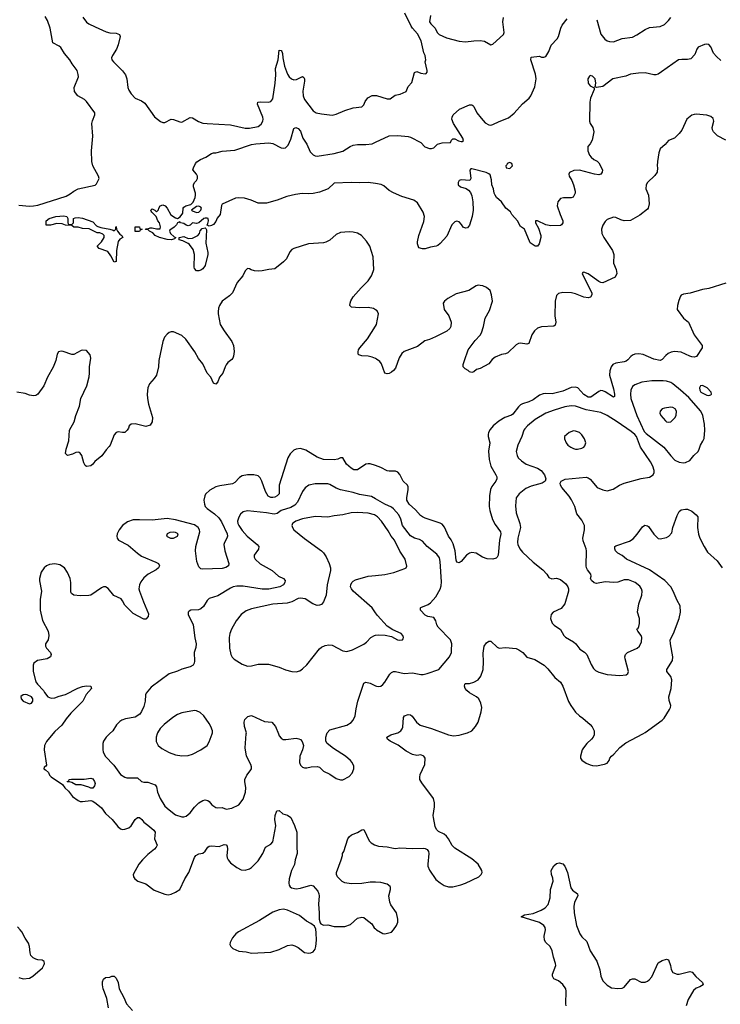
# Model space of a CAD drawing. Header units: inches. Extents: x 1834610 to 2027685, y 642842 to 774116.
# Tile 186 of 256: x 1876638 to 1883259, y 687445 to 696750. Entities that reach past the tile are written whole.
import ezdxf

# ---------------------------------------------------------------- set-up
doc = ezdxf.new("R2010")
doc.units = ezdxf.units.IN
doc.header["$MEASUREMENT"] = 0
for name, color, linetype in [('B8678', 7, 'Continuous'), ('B8679', 7, 'Continuous'), ('B8688', 7, 'Continuous'), ('B8689', 7, 'Continuous')]:
    doc.layers.add(name, color=color, linetype=linetype)

msp = doc.modelspace()

# ---------------------------------------------------------------- linework, layer by layer
at = {"layer": 'B8678', "color": 5}
for points, elevation in [([(1876950.4, 690000), (1876890.2, 689929.8), (1876873.6, 689890), (1876868.9, 689850), (1876890, 689706), (1876884.7, 689695.3), (1876870, 689686), (1876867.3, 689670), (1876882, 689662), (1876910, 689634), (1876920.5, 689610), (1876934.7, 689594.7), (1877041.4, 689521.4), (1877064.9, 689490), (1877100.3, 689460.3), (1877135.8, 689410), (1877190, 689369.2), (1877210, 689361.5), (1877230, 689360.2), (1877310, 689370.5), (1877330, 689364.9), (1877361.8, 689341.8), (1877410, 689302.4), (1877449.1, 689249.1), (1877510.5, 689190), (1877565.1, 689125.1), (1877590, 689104), (1877610, 689098), (1877630, 689099.5), (1877670, 689113.4), (1877691.2, 689130), (1877730, 689190.6), (1877750, 689210.3), (1877770, 689208.8), (1877790.8, 689190.8), (1877810, 689165.3), (1877850, 689138), (1877905.3, 689090), (1877918, 689070), (1877912, 689010), (1877935.8, 688950), (1877927.2, 688930), (1877910.3, 688910), (1877850, 688860.4), (1877797.7, 688810), (1877764.4, 688770), (1877710.6, 688670), (1877713, 688650), (1877726.4, 688630), (1877754.8, 688610), (1877830, 688582), (1877910, 688523.1), (1878010, 688484.4), (1878039.6, 688480.4), (1878070, 688484.9), (1878110, 688503), (1878150, 688530.6), (1878198.5, 688630), (1878236.4, 688690), (1878288.5, 688831.5), (1878300.9, 688850), (1878330, 688866), (1878370, 688873), (1878390, 688890.6), (1878415.6, 688930), (1878430, 688940.3), (1878450, 688942.8), (1878524.5, 688935.5), (1878570, 688955.5), (1878590.4, 688950.4), (1878598, 688938), (1878601.6, 688910), (1878596.4, 688850), (1878599.5, 688830), (1878607, 688810), (1878630, 688781.3), (1878690, 688737), (1878730, 688717.1), (1878770, 688713), (1878810, 688724.9), (1878830, 688739.1), (1878890, 688802), (1878934.7, 688870), (1878962, 688930), (1879010, 688959.1), (1879030, 688978.8), (1879057.8, 689130), (1879049.7, 689190), (1879051.9, 689228.1), (1879067, 689273), (1879090, 689274.8), (1879125.2, 689245.2), (1879170, 689230.8), (1879198.8, 689210), (1879235.2, 689135.2), (1879258, 689070), (1879255.4, 688935.4), (1879260.4, 688870), (1879241.6, 688810), (1879233.8, 688766.2), (1879206.4, 688710), (1879183.8, 688630), (1879180.5, 688590), (1879185.5, 688570), (1879194.4, 688554.4), (1879205.7, 688545.7), (1879250, 688537), (1879290, 688543.1), (1879390, 688570.6), (1879410, 688564.9), (1879454.9, 688514.9), (1879466, 688490), (1879468.4, 688470), (1879462, 688390), (1879468.4, 688310), (1879467.9, 688247.9), (1879475.9, 688215.9), (1879485.2, 688205.2), (1879510, 688193.4), (1879550, 688194.4), (1879610, 688179.5), (1879710, 688179.1), (1879762.5, 688197.5), (1879830, 688257.3), (1879870, 688267.3), (1879890, 688264), (1879910, 688250.8), (1879964.7, 688204.7), (1879988.8, 688168.8), (1880000, 688157.4)], 520), ([(1877486.3, 690000), (1877455.5, 689970), (1877430.5, 689930), (1877424.4, 689910), (1877423.1, 689850), (1877426.7, 689830), (1877444.4, 689790), (1877526.1, 689706.1), (1877590, 689618), (1877630, 689592.4), (1877650, 689586), (1877750, 689584.4), (1877790, 689549.2), (1877810, 689543.2), (1877850, 689543.6), (1877918.2, 689518.2), (1877930, 689501), (1877940.9, 689450), (1877966.3, 689390), (1878010, 689318.4), (1878050, 689281.3), (1878110, 689235.8), (1878170, 689215.5), (1878190, 689215.5), (1878210, 689223), (1878250, 689253), (1878290, 689308.5), (1878329.8, 689350.2), (1878370, 689371.6), (1878390, 689376.5), (1878417.3, 689370), (1878430, 689360.5), (1878453, 689330), (1878490, 689306), (1878510, 689302), (1878550, 689304.7), (1878590, 689288.2), (1878642.2, 689297.8), (1878709.4, 689330.6), (1878750, 689384.7), (1878772.6, 689450), (1878774, 689490), (1878764.7, 689550), (1878765.6, 689570), (1878782.9, 689610), (1878817, 689650), (1878827.3, 689670), (1878827.6, 689690), (1878821.6, 689710), (1878782, 689790), (1878767.6, 689870), (1878779.6, 690000)], 540), ([(1877937, 690000), (1877926.7, 689970), (1877928.7, 689928.7), (1877947.3, 689890), (1877982.3, 689862.3), (1878050, 689823), (1878110, 689802), (1878170, 689793.4), (1878230, 689796.3), (1878270, 689807.3), (1878350, 689848.4), (1878409.3, 689890), (1878430, 689924.7), (1878456, 690000)], 560), ([(1879082.7, 690000), (1879090, 689980.7), (1879110, 689959.1), (1879128.6, 689948.6), (1879153.8, 689946.2), (1879250, 689959.1), (1879274.9, 689954.9), (1879290, 689946), (1879307.5, 689927.5), (1879318.8, 689890), (1879310.7, 689850), (1879284.9, 689790), (1879282, 689730), (1879290, 689704.7), (1879310, 689686), (1879330, 689678.8), (1879350, 689679.1), (1879391.7, 689688.3), (1879450, 689693.4), (1879470, 689684.9), (1879510, 689647.3), (1879570, 689618.8), (1879630, 689578.8), (1879670, 689564.9), (1879690, 689567.3), (1879750, 689598.8), (1879779.3, 689630), (1879795.1, 689670), (1879795.1, 689695.1), (1879781.2, 689730), (1879765.2, 689750), (1879716, 689790), (1879602.8, 689862.8), (1879542.7, 689910), (1879529.5, 689930), (1879529.6, 689970), (1879539.6, 690000)], 540), ([(1880000, 688598.3), (1879950, 688599.7), (1879870, 688586.3), (1879770, 688582.9), (1879710, 688592.3), (1879685.4, 688605.4), (1879641.2, 688650), (1879633.2, 688670), (1879633.2, 688690), (1879677.2, 688810), (1879688.7, 688850), (1879689, 688870), (1879702, 688890), (1879739.3, 689010), (1879751.7, 689028.3), (1879773.8, 689046.2), (1879831.4, 689068.6), (1879870, 689094.8), (1879890, 689096), (1879940.4, 688990), (1879959.1, 688970), (1879991.7, 688951.7), (1880000, 688949.3)], 520), ([(1876630, 687697.3), (1876670, 687686), (1876730, 687693), (1876761.2, 687710), (1876852.7, 687790), (1876870, 687822), (1876872.7, 687830), (1876868.9, 687848.9), (1876850, 687862), (1876810, 687865.2), (1876790, 687872.7), (1876765.4, 687885.4), (1876744.7, 687904.7), (1876735.6, 687930), (1876731, 687990), (1876721.1, 688021.1), (1876688.3, 688070), (1876659.7, 688130), (1876643.5, 688150), (1876616.5, 688176.5)], 520), ([(1877476.8, 687410), (1877460.4, 687500.4), (1877440.8, 687560.8), (1877425.7, 687590), (1877419.6, 687630), (1877422, 687658), (1877430, 687682), (1877450, 687698), (1877490, 687702), (1877510, 687712), (1877530, 687712), (1877550, 687692), (1877570, 687652), (1877579.1, 687590), (1877623, 687510), (1877647.9, 687447.9), (1877705.2, 687385.2)], 480)]:
    msp.add_lwpolyline(points, dxfattribs=dict(at, elevation=elevation))
at = {"layer": 'B8678', "color": 5, "elevation": 520}
for points in [[(1877310, 689488), (1877290, 689498), (1877218, 689518), (1877170, 689518), (1877130, 689542), (1877110, 689548), (1877090, 689546), (1877086, 689550), (1877102, 689558), (1877106, 689570), (1877127.2, 689572.8), (1877246.2, 689573.8), (1877310, 689580.7), (1877330, 689576.3), (1877346, 689550), (1877350.4, 689530), (1877344.7, 689510), (1877330, 689488)], [(1879130, 688342.9), (1879090, 688338.7), (1879030, 688315.1), (1878904.1, 688235.9), (1878704.9, 688130), (1878679.1, 688110), (1878648.6, 688071.4), (1878627.7, 688030), (1878624, 688010), (1878634, 687990), (1878652.2, 687972.2), (1878710, 687946.7), (1878779.2, 687939.2), (1878830, 687927.7), (1879010, 687936.4), (1879090, 687963.7), (1879170, 688001.1), (1879210, 688005.7), (1879237.5, 687997.5), (1879270, 687980.4), (1879330, 687933.4), (1879370, 687927.7), (1879390, 687930.7), (1879410, 687940.7), (1879430, 687966.8), (1879436.9, 687990), (1879442.9, 688050), (1879438.9, 688118.9), (1879435.1, 688155.1), (1879422.7, 688182.7), (1879389.6, 688209.6), (1879349.3, 688230), (1879283.3, 688283.3), (1879170, 688334)]]:
    msp.add_lwpolyline(points, close=True, dxfattribs=at)
at = {"layer": 'B8679', "color": 5}
for points, elevation in [([(1876630, 694995.5), (1876730, 694987.6), (1876770, 694989.3), (1876810, 694998.4), (1877076.6, 695083.4), (1877115.5, 695104.5), (1877150, 695130.3), (1877190, 695150.3), (1877350, 695184.9), (1877362.4, 695197.6), (1877383.8, 695236.2), (1877387.8, 695250), (1877383.5, 695270), (1877329.9, 695369.9), (1877320.2, 695410), (1877317.8, 695510), (1877330.4, 695650), (1877320.1, 695770), (1877324.9, 695795.1), (1877348.2, 695850), (1877347.9, 695870), (1877270, 695977.7), (1877250, 695996.4), (1877186.3, 696030), (1877156.8, 696070), (1877154, 696110), (1877192.4, 696210), (1877192, 696232), (1877180.3, 696270), (1877132.6, 696332.6), (1877110.7, 696370), (1877061.8, 696430), (1877026.7, 696486.7), (1877010, 696500.5), (1876951.6, 696531.6), (1876927.4, 696670), (1876902.2, 696742.2), (1876880.2, 696780.2)], 480), ([(1877234.1, 696774.1), (1877270, 696727.4), (1877291, 696711), (1877350, 696680.9), (1877454.4, 696634.4), (1877490, 696624.4), (1877550, 696622), (1877581.6, 696610), (1877587, 696590), (1877568.8, 696511.2), (1877552, 696470), (1877513.7, 696410), (1877506, 696390), (1877508.9, 696370), (1877523.7, 696350), (1877610, 696266.7), (1877636.5, 696230), (1877650.3, 696190), (1877660.2, 696110), (1877670, 696083), (1877690, 696050.4), (1877730, 696008.5), (1877790, 695982.4), (1877819.7, 695959.7), (1877913.3, 695833.3), (1877970, 695786.8), (1877990, 695777.3), (1878010, 695777.3), (1878070, 695810.6), (1878090, 695807.7), (1878150, 695783), (1878170, 695782), (1878250, 695826), (1878270, 695823.8), (1878326.8, 695786.8), (1878370, 695773.4), (1878410, 695767.6), (1878630, 695756.5), (1878770, 695723.5), (1878810, 695723.2), (1878890, 695739.6), (1878919, 695761), (1878936.9, 695790), (1878939.8, 695810), (1878935.6, 695830), (1878885.1, 695950), (1878889.6, 695970), (1878910, 695974.3), (1878990, 695971.6), (1879010, 695977), (1879030, 696002), (1879053.6, 696150), (1879057.3, 696230), (1879054.8, 696290), (1879081.7, 696370), (1879090, 696462.8), (1879110, 696458.4), (1879115.6, 696450), (1879121.7, 696430), (1879123.1, 696390), (1879141, 696310), (1879170, 696236.4), (1879184.9, 696210), (1879206.7, 696190), (1879230, 696182.4), (1879254.3, 696185.7), (1879310, 696212.4), (1879324.1, 696204.1), (1879330.2, 696190.2), (1879330.2, 696170), (1879313.7, 696073.7), (1879318, 696030), (1879330, 695994), (1879410, 695888.2), (1879441, 695870), (1879490, 695858.7), (1879591.3, 695848.7), (1879630, 695856.4), (1879710, 695890.4), (1879790, 695915.5), (1879870, 695924.9), (1879890, 695944.7), (1879903.6, 695976.4), (1879927.8, 696012.2), (1879970, 696033), (1880000, 696033.7)], 480), ([(1880000, 695201.4), (1879930, 695211.3), (1879850, 695207.1), (1879770, 695211.6), (1879610, 695204), (1879554, 695150), (1879470, 695119.6), (1879410, 695107.6), (1879370, 695104.2), (1879307.3, 695107.3), (1879243.5, 695096.5), (1879161.8, 695078.2), (1879070, 695044.8), (1878970, 695015.1), (1878890, 695017.2), (1878825.1, 695045.1), (1878762.5, 695062.5), (1878710, 695067.1), (1878678, 695062), (1878552.5, 695007.5), (1878546.4, 694993.6), (1878533, 694910), (1878504.8, 694875.2), (1878490, 694841.2), (1878470, 694812.7), (1878450, 694803.7), (1878430, 694799), (1878408.4, 694808.4), (1878417.2, 694822.8), (1878421.2, 694850), (1878419, 694870), (1878410, 694875.1), (1878390, 694875.1), (1878378, 694870), (1878330, 694829), (1878310, 694823.7), (1878270, 694829), (1878250, 694809), (1878230, 694802), (1878210, 694808.7), (1878190, 694824), (1878158, 694830), (1878150, 694838), (1878130, 694829), (1878119.1, 694810), (1878099.1, 694790), (1878058, 694762), (1878054, 694750), (1878062.8, 694730), (1878098, 694698), (1878114, 694690), (1878102, 694678), (1878074, 694670), (1878030, 694671.8), (1877958, 694690), (1877918, 694710), (1877894.6, 694734.6), (1877866, 694750), (1877850, 694766), (1877827.3, 694767.3), (1877830, 694772), (1877850, 694772), (1877870, 694782), (1877890, 694782), (1877930, 694772), (1877966, 694774), (1877968, 694792), (1877959, 694830), (1877944, 694850), (1877929, 694889), (1877886, 694930), (1877880.4, 694940.4), (1877878, 694950), (1877890, 694962), (1877914, 694950), (1877930, 694934), (1877950, 694954), (1877953.2, 694970), (1877965.2, 694990), (1877990, 695000.7), (1878011.7, 694991.7), (1878030.7, 694970), (1878065.2, 694905.2), (1878110, 694878), (1878130, 694872), (1878154.6, 694885.4), (1878179, 694921), (1878184, 694970), (1878190, 694978), (1878208, 694990), (1878256, 695004), (1878276, 695024), (1878297.2, 695070), (1878299, 695090), (1878299, 695110), (1878281.2, 695170), (1878281.2, 695190), (1878290, 695212), (1878308.9, 695231.1), (1878318, 695250), (1878318, 695270), (1878308.9, 695288.9), (1878275.3, 695330), (1878279, 695350), (1878299, 695390), (1878312.9, 695407.1), (1878348, 695430), (1878398, 695450), (1878450, 695484.7), (1878470, 695491.3), (1878490, 695491.3), (1878550, 695506), (1878670, 695517.3), (1878828.7, 695570), (1878870, 695576.9), (1878993.4, 695586.6), (1879030, 695579.5), (1879110, 695538.4), (1879130, 695534.4), (1879150, 695539.3), (1879175.2, 695564.8), (1879200.8, 695619.2), (1879230, 695722.8), (1879247.6, 695732.4), (1879270, 695722), (1879290, 695694.8), (1879314, 695630), (1879350, 695574), (1879382, 695502), (1879410, 695473.4), (1879430, 695463.1), (1879450, 695460.9), (1879610, 695486), (1879690, 695508.4), (1879759.3, 695550), (1879790, 695563.1), (1879830, 695570.3), (1879910, 695568.9), (1879970, 695577.3), (1880000, 695591.4)], 460), ([(1880000, 694007.3), (1879979.8, 694019.8), (1879930, 694028.3), (1879850, 694026.2), (1879774, 694034), (1879757, 694050), (1879759.7, 694070), (1879765.8, 694094.2), (1879789.7, 694130), (1879864.6, 694215.4), (1879930, 694280.3), (1879963.5, 694330), (1879979.7, 694370), (1879983, 694390), (1879979.6, 694510), (1879945.2, 694610), (1879916.6, 694656.6), (1879869, 694710), (1879830, 694732.3), (1879790, 694740.9), (1879750, 694744.5), (1879670, 694738), (1879630, 694719.5), (1879570, 694666.6), (1879532.3, 694647.7), (1879510, 694642), (1879368.3, 694631.7), (1879230, 694589), (1879210, 694579), (1879190, 694555.3), (1879159.3, 694490), (1879130, 694460.7), (1879050, 694396), (1878992, 694390), (1878930, 694375.1), (1878890, 694372.6), (1878856.3, 694376.3), (1878824.8, 694384.8), (1878810, 694395.3), (1878790, 694398), (1878770, 694375.3), (1878747.3, 694330), (1878693.8, 694266.2), (1878650, 694169.3), (1878621.1, 694138.9), (1878550, 694089.3), (1878525.5, 694050), (1878518, 694022), (1878512.7, 693990), (1878514.4, 693970), (1878532.4, 693870), (1878568.7, 693810), (1878642, 693710), (1878659.5, 693670), (1878665.8, 693614.2), (1878659.1, 693570), (1878650.8, 693550), (1878642, 693538), (1878606, 693510), (1878590.5, 693489.5), (1878578.8, 693470), (1878557.3, 693410), (1878526, 693370), (1878510, 693328), (1878490, 693304), (1878470, 693315.3), (1878444.5, 693370), (1878409.7, 693410), (1878370, 693498), (1878328.7, 693548.7), (1878292.2, 693612.2), (1878209.2, 693730), (1878170, 693763.7), (1878090, 693799.3), (1878070, 693801.2), (1878050, 693793.2), (1878030, 693777.2), (1878007.7, 693750), (1877990.4, 693709.6), (1877952.4, 693530), (1877948.4, 693470), (1877930.4, 693390), (1877910, 693359.3), (1877864.9, 693310), (1877847.7, 693270), (1877841.6, 693210), (1877844.4, 693170), (1877855.6, 693115.6), (1877893, 692990), (1877890, 692948.7), (1877870, 692919), (1877830, 692905.2), (1877730, 692929), (1877690, 692928.7), (1877671.3, 692910), (1877666.8, 692890), (1877654.8, 692870), (1877631, 692850), (1877610, 692847.6), (1877570, 692853.6), (1877550, 692849.5), (1877530, 692826), (1877492.4, 692730), (1877483.4, 692716.6), (1877453.8, 692686.2), (1877413.3, 692626.7), (1877347, 692573), (1877330, 692549), (1877310, 692534), (1877268.4, 692528.4), (1877256.4, 692536.4), (1877243.2, 692563.2), (1877225.1, 692630), (1877210, 692653.2), (1877199.1, 692659.1), (1877190, 692662), (1877170, 692658.4), (1877135.8, 692644.2), (1877090, 692632.7), (1877069.6, 692650), (1877076.2, 692690), (1877101.6, 692770), (1877107.6, 692870), (1877152, 692950), (1877167, 693010), (1877203.9, 693096.1), (1877215.6, 693170), (1877271.3, 693290), (1877293.6, 693373.6), (1877298, 693410), (1877296.3, 693470), (1877311.8, 693551.8), (1877303.2, 693583.2), (1877270, 693622), (1877230, 693625.2), (1877218, 693622), (1877150, 693585.2), (1877130, 693585.2), (1877050, 693613.2), (1877030, 693616), (1877004.7, 693610), (1876990.7, 693589.3), (1876980.5, 693530), (1876955.1, 693464.9), (1876899.3, 693370), (1876866, 693290), (1876810, 693212.3), (1876790, 693199.5), (1876770, 693194.5), (1876730, 693202), (1876690, 693218), (1876610, 693229.6)], 480), ([(1880000, 693546.4), (1879970, 693559.5), (1879930, 693569.5), (1879870, 693572.3), (1879842.9, 693582.9), (1879837.2, 693590), (1879837, 693610), (1879840.7, 693630), (1879851.6, 693650), (1879926.2, 693733.8), (1880000, 693852)], 480), ([(1880000, 692535.1), (1879950, 692551.5), (1879930, 692553.3), (1879910, 692547.8), (1879830, 692495.4), (1879796.6, 692496.6), (1879770, 692511.2), (1879726, 692550), (1879690, 692608.7), (1879670, 692608.7), (1879644, 692596), (1879610.4, 692589.6), (1879510, 692594.3), (1879450, 692615.8), (1879342.3, 692682.3), (1879290, 692697.6), (1879250, 692691.8), (1879230, 692682), (1879193.9, 692646.1), (1879170.3, 692610), (1879090, 692352.3), (1879088.9, 692270), (1879071.7, 692250), (1879050, 692238.9), (1879030, 692233.6), (1879010, 692234.6), (1878986.8, 692246.8), (1878959.9, 692290), (1878927.5, 692387.5), (1878910, 692419.4), (1878890, 692438.4), (1878850, 692448.6), (1878790, 692449), (1878740.8, 692439.2), (1878716.5, 692423.5), (1878670, 692374.5), (1878650, 692362.4), (1878530, 692345.5), (1878490, 692333.8), (1878435.1, 692305), (1878395.2, 692264.8), (1878386.7, 692250), (1878376.5, 692210), (1878382.9, 692170), (1878392.2, 692150), (1878409.2, 692130), (1878479.7, 692079.7), (1878521.3, 692041.3), (1878544.4, 692004.4), (1878597.5, 691890), (1878600.2, 691870), (1878595.2, 691850), (1878572.9, 691810), (1878567.9, 691790), (1878575.2, 691730), (1878614, 691610), (1878610.3, 691589.7), (1878586.9, 691573.1), (1878550, 691564.2), (1878370, 691556.9), (1878350, 691559.5), (1878330, 691578), (1878310.8, 691630.8), (1878298.5, 691730), (1878303.2, 691770), (1878338.9, 691910), (1878336.3, 691930), (1878325.6, 691950), (1878290, 691974.5), (1878110, 692024.6), (1878030, 692034.3), (1877890, 692019.6), (1877770, 692024.4), (1877710, 692022.2), (1877656, 692004), (1877609.5, 691970.5), (1877579.2, 691930), (1877560.2, 691890), (1877556.3, 691870), (1877558.9, 691850), (1877571.3, 691831.3), (1877662.6, 691782.6), (1877750, 691708.1), (1877790, 691680.7), (1877924.7, 691624.7), (1877948.2, 691610), (1877958.4, 691590), (1877950.4, 691570), (1877928.2, 691550), (1877851.8, 691508.2), (1877810, 691475.8), (1877781.3, 691438.7), (1877768.9, 691410), (1877765.2, 691370), (1877770.2, 691350), (1877807.7, 691247.7), (1877855.5, 691135.5), (1877852.7, 691110), (1877830, 691086), (1877810, 691083.9), (1877710, 691136.5), (1877630, 691216.2), (1877610, 691258.7), (1877596.4, 691276.4), (1877526.6, 691306.6), (1877474.3, 691374.3), (1877450, 691389.6), (1877430, 691389.6), (1877410, 691381.3), (1877308.9, 691311.1), (1877290, 691306.6), (1877210, 691305.1), (1877149.2, 691310), (1877126, 691326), (1877121.1, 691341.1), (1877122, 691430), (1877114.5, 691470), (1877090, 691527), (1877061.6, 691570), (1877017, 691597), (1876970, 691606.9), (1876919.6, 691600.4), (1876891.5, 691588.5), (1876869, 691571), (1876839.5, 691530), (1876824.2, 691470), (1876825.2, 691445.3), (1876844.4, 691350), (1876830.4, 691270), (1876832.2, 691170), (1876853.3, 691073.3), (1876905.5, 690970), (1876914.8, 690930), (1876906, 690890), (1876880.7, 690850), (1876880.7, 690830), (1876890.8, 690810), (1876930.3, 690770.4), (1876934.8, 690750), (1876930.5, 690729.5), (1876898, 690710), (1876807.5, 690692.5), (1876772, 690670), (1876766, 690650), (1876766, 690590), (1876790.8, 690490.8), (1876804.7, 690470), (1876862, 690410), (1876871.1, 690391.1), (1876904.7, 690350), (1876936.3, 690336.3), (1876970, 690340.5), (1877010, 690358), (1877070, 690373), (1877186.3, 690433.7), (1877230, 690448.5), (1877270, 690454.4), (1877310.5, 690450.5), (1877316, 690430), (1877267.5, 690372.5), (1877234, 690310), (1877122.6, 690197.4), (1877077.4, 690142.6), (1877036.7, 690083.3), (1876970, 690022.9), (1876950.4, 690000)], 520), ([(1880000, 692222.2), (1879963.2, 692243.2), (1879850, 692261.4), (1879790, 692282.2), (1879670, 692307.3), (1879630, 692322.5), (1879570, 692357.7), (1879550, 692364.4), (1879430, 692362.6), (1879370.8, 692350), (1879335.5, 692324.5), (1879310.2, 692289.8), (1879264.5, 692190), (1879238.8, 692161.2), (1879200.8, 692139.2), (1879109.5, 692110.5), (1879070, 692082.7), (1879042.2, 692077.8), (1878969.4, 692090.6), (1878790, 692108.6), (1878750, 692097.7), (1878724, 692076), (1878710, 692049.4), (1878697.5, 692010), (1878699.3, 691990), (1878707.8, 691970), (1878741.2, 691921.2), (1878787.4, 691867.4), (1878882, 691790), (1878897, 691770), (1878895.1, 691744.9), (1878852.7, 691690), (1878852.4, 691670), (1878862.4, 691650), (1878910, 691608.4), (1879025.2, 691545.3), (1879084, 691490), (1879130.7, 691470), (1879145.5, 691450), (1879143.8, 691430), (1879130.4, 691410), (1879095.5, 691390), (1878992.9, 691367.1), (1878930, 691368.7), (1878750, 691396.2), (1878690, 691395.7), (1878655.5, 691390), (1878630, 691378.9), (1878510, 691305.4), (1878430, 691278.3), (1878410, 691259.6), (1878375.3, 691204.7), (1878350, 691182.9), (1878326.6, 691173.4), (1878254, 691170), (1878238.8, 691161.2), (1878231, 691150), (1878230.8, 691130), (1878277.6, 691030), (1878292.3, 690907.7), (1878304.2, 690850), (1878302.3, 690817.7), (1878286, 690770), (1878290, 690688), (1878287.2, 690670), (1878275.8, 690650), (1878250, 690635.4), (1878170, 690613.3), (1878130, 690594), (1878050, 690567.3), (1877879.3, 690440.7), (1877834.2, 690385.8), (1877828.2, 690370), (1877823.7, 690310), (1877810, 690259), (1877789, 690211), (1877772.4, 690187.6), (1877730, 690158.7), (1877638.7, 690141.3), (1877604.7, 690130), (1877583.4, 690116.6), (1877553.7, 690086.3), (1877517.1, 690030), (1877486.3, 690000)], 540), ([(1880000, 692062.6), (1879990, 692069), (1879930, 692087.2), (1879830, 692092.4), (1879770, 692087.8), (1879690, 692069.8), (1879610, 692062.2), (1879550, 692048.4), (1879430, 692056.1), (1879310, 692033), (1879248.5, 692010), (1879223.9, 691996.1), (1879216.5, 691990), (1879209.3, 691970), (1879215.5, 691950), (1879229.6, 691929.6), (1879330, 691845.3), (1879490.5, 691730), (1879510.4, 691710), (1879534.1, 691674.1), (1879563.7, 691610), (1879574.9, 691570), (1879576.5, 691543.5), (1879543, 691410), (1879533, 691310), (1879510.3, 691249.7), (1879490, 691223.7), (1879470, 691215.6), (1879450, 691215.1), (1879406.6, 691230), (1879335.5, 691275.5), (1879290, 691282.7), (1879270, 691279.7), (1879210, 691249.8), (1879164, 691236), (1879030, 691225.3), (1878830, 691182), (1878777.5, 691162.5), (1878730, 691129.7), (1878682.6, 691070), (1878638.4, 690990), (1878622.4, 690950), (1878616, 690910), (1878619.5, 690810), (1878634.4, 690750), (1878646.1, 690726.1), (1878665.4, 690705.4), (1878739.4, 690659.4), (1878790, 690640.9), (1878830, 690643.2), (1878890, 690659.6), (1878990, 690659.6), (1879090, 690632.2), (1879150, 690606), (1879209.2, 690590.8), (1879250, 690586), (1879284.1, 690595.9), (1879310, 690614), (1879350, 690653.4), (1879470, 690803), (1879490, 690819.3), (1879524.2, 690835.8), (1879559.1, 690840.9), (1879590, 690838.4), (1879690, 690786), (1879730, 690780.3), (1879784.1, 690795.9), (1879891.3, 690848.7), (1879914.1, 690865.8), (1879956.2, 690910), (1879990, 690930.3), (1880000, 690931.7)], 560), ([(1880000, 691144.8), (1879967.6, 691190), (1879789.3, 691350), (1879772.3, 691370), (1879765.1, 691390), (1879765.6, 691410), (1879777, 691430), (1879790, 691444.9), (1879810, 691456.4), (1879929.8, 691490.2), (1880000, 691497.7)], 560), ([(1879539.6, 690000), (1879542.9, 690010), (1879570, 690038), (1879730, 690084.2), (1879770, 690108.5), (1879787.8, 690130), (1879807.6, 690172.4), (1879816.8, 690236.8), (1879834.2, 690310), (1879890, 690478.8), (1879910, 690490.6), (1879950, 690479.3), (1880000, 690455.3)], 540), ([(1878456, 690000), (1878459.5, 690010), (1878459.5, 690030), (1878445.6, 690070), (1878430, 690099.3), (1878379.6, 690170), (1878343.7, 690203.7), (1878310, 690218.9), (1878290, 690222), (1878170, 690199.7), (1878130, 690183), (1878084.6, 690155.4), (1878002.4, 690090), (1877964.4, 690050), (1877940.4, 690010), (1877937, 690000)], 560), ([(1878779.6, 690000), (1878780.5, 690010), (1878761.4, 690070), (1878759.8, 690110), (1878765.3, 690134.7), (1878794.2, 690165.8), (1878830, 690172.7), (1878950, 690118.4), (1879021, 690110), (1879056.4, 690070), (1879082.7, 690000)], 540)]:
    msp.add_lwpolyline(points, dxfattribs=dict(at, elevation=elevation))
for points, elevation in [([(1878330, 694986), (1878310, 694985.2), (1878262, 694950), (1878270, 694942), (1878310, 694928), (1878330, 694930.8), (1878349.2, 694950), (1878354.5, 694970), (1878350, 694977.2)], 460), ([(1877110, 694814), (1877130, 694814), (1877146, 694830), (1877146, 694870), (1877162.7, 694877.3), (1877190, 694879.1), (1877230, 694872.7), (1877330, 694838.8), (1877362.8, 694802.8), (1877375.3, 694795.3), (1877405.4, 694785.4), (1877491.3, 694771.3), (1877522, 694762), (1877530, 694754), (1877546, 694770), (1877546, 694790), (1877550, 694794), (1877552, 694770), (1877562, 694750), (1877582.8, 694722.8), (1877602, 694710), (1877614, 694690), (1877585.4, 694674.6), (1877567.3, 694652.7), (1877552.4, 694570), (1877550, 694466), (1877530, 694458), (1877498, 694518), (1877470, 694559), (1877390, 694588.7), (1877368.7, 694610), (1877410, 694651.3), (1877435.3, 694690), (1877435.3, 694710), (1877423.1, 694723.1), (1877394.6, 694734.6), (1877370, 694735.3), (1877293.2, 694773.2), (1877230, 694777.2), (1877190, 694789), (1877150, 694789), (1877130, 694806), (1877071.6, 694808.4), (1877040.4, 694820.4), (1876990, 694824), (1876929.2, 694809.2), (1876888.7, 694808.7), (1876888, 694850), (1876918, 694870), (1876978, 694890), (1877054.6, 694894.6), (1877082, 694890), (1877094, 694870), (1877094, 694830), (1877098, 694818)], 460), ([(1877728, 694748), (1877730, 694792), (1877770, 694791.3), (1877774, 694774), (1877794, 694770), (1877778, 694762), (1877770, 694748)], 460), ([(1878310, 694375.3), (1878290, 694398), (1878286.6, 694410), (1878289.7, 694530), (1878278, 694578), (1878243.7, 694623.7), (1878230, 694635.3), (1878180.2, 694660.2), (1878146, 694670), (1878146, 694690), (1878190, 694702), (1878230, 694681), (1878270, 694684), (1878320.9, 694710), (1878338, 694730), (1878344.1, 694755.9), (1878363.2, 694776.8), (1878390, 694782), (1878398, 694778), (1878403.6, 694763.6), (1878397.6, 694637.6), (1878416.3, 694550), (1878416.3, 694530), (1878390, 694428), (1878370, 694395.3), (1878350, 694382), (1878330, 694375.3)], 460), ([(1878090, 691907), (1878058, 691902), (1878031, 691890), (1878026, 691870), (1878030, 691866.8), (1878062, 691850), (1878090, 691848.4), (1878130, 691867.7), (1878136, 691890), (1878110, 691903.7)], 540), ([(1876690, 690372.3), (1876670, 690369.2), (1876650, 690353.2), (1876651, 690330), (1876670, 690311), (1876730, 690284.7), (1876750, 690292), (1876762, 690310), (1876762, 690330), (1876748.7, 690350), (1876710, 690369.2)], 520)]:
    msp.add_lwpolyline(points, close=True, dxfattribs=dict(at, elevation=elevation))
at = {"layer": 'B8688', "color": 5}
for points, elevation in [([(1880000, 688949.3), (1880030, 688940.3), (1880110, 688934), (1880170, 688918.9), (1880190, 688917.4), (1880230, 688924), (1880350, 688917.6), (1880450, 688919.3), (1880470, 688918), (1880488.5, 688908.5), (1880500.4, 688890), (1880503.7, 688870), (1880494.4, 688770), (1880495.8, 688750), (1880510, 688713), (1880570, 688625.7), (1880610, 688592), (1880650, 688567), (1880690, 688556), (1880730, 688556), (1880807, 688573), (1880851.3, 688588.7), (1880978, 688650), (1880999, 688670), (1881009, 688690), (1881004, 688710), (1880969.3, 688770), (1880910, 688818), (1880750, 688921.6), (1880726.1, 688946.1), (1880690, 689009.6), (1880670, 689034.3), (1880650, 689052.6), (1880597.1, 689077.1), (1880576.1, 689096.1), (1880565.1, 689125.1), (1880546.9, 689210), (1880545.4, 689230), (1880557.6, 689310), (1880558.4, 689350), (1880549.6, 689390), (1880438, 689538), (1880420.7, 689570), (1880418.4, 689590), (1880422.7, 689617.3), (1880465.2, 689710), (1880469.2, 689770), (1880457.2, 689790), (1880430, 689802.7), (1880390, 689797), (1880350, 689805.6), (1880290, 689837.7), (1880213.4, 689893.4), (1880139.7, 689930), (1880114, 689950), (1880106, 689970), (1880144, 689990), (1880176.1, 690000)], 520), ([(1880664, 690000), (1880690, 689990.3), (1880737.1, 689982.9), (1880790, 689987), (1880834.5, 690000)], 520), ([(1882067.8, 690000), (1882067.9, 689992.1), (1882057.3, 689970), (1882042.8, 689950), (1881997.3, 689910), (1881964.9, 689870), (1881954, 689850), (1881936, 689790), (1881938, 689770), (1881950.9, 689750.9), (1881990, 689724.7), (1882027.5, 689707.5), (1882050, 689701), (1882090, 689698.8), (1882165.6, 689714.4), (1882190, 689724.7), (1882208.7, 689750), (1882215.3, 689770), (1882229, 689790), (1882252.1, 689807.9), (1882309.6, 689870.4), (1882364.6, 689915.4), (1882526.3, 690000)], 520), ([(1881803.5, 687430), (1881800.3, 687450), (1881803.5, 687570), (1881799.3, 687590), (1881770, 687631), (1881730, 687666.3), (1881685.6, 687685.6), (1881671.5, 687710), (1881672.8, 687730), (1881703.1, 687810), (1881702.6, 687830), (1881682.6, 687890), (1881669.6, 687950), (1881649.7, 687989.7), (1881609.6, 688029.6), (1881597, 688050), (1881595.6, 688090), (1881606.3, 688150), (1881602, 688170), (1881589.6, 688190), (1881550, 688219.2), (1881378, 688270), (1881408.7, 688290), (1881490, 688304.2), (1881567, 688333), (1881604.2, 688355.8), (1881632.6, 688387.4), (1881649.8, 688450), (1881655.1, 688530), (1881678, 688610), (1881675.6, 688635.6), (1881662.9, 688670), (1881659, 688710), (1881685.6, 688754.4), (1881710, 688776), (1881737.2, 688782.8), (1881770, 688773), (1881790, 688750.5), (1881814, 688690), (1881845.5, 688545.5), (1881862.8, 688522.8), (1881907.9, 688487.9), (1881913, 688470), (1881879.5, 688410), (1881873.4, 688370), (1881878, 688310), (1881900.8, 688190), (1881930.2, 688110.2), (1881950, 688083.8), (1881998.6, 688038.6), (1882030.2, 687950.2), (1882091.4, 687851.4), (1882120.3, 687770), (1882128.7, 687710), (1882150, 687666), (1882190, 687626.4), (1882230, 687601.6), (1882290, 687594), (1882330, 687597.3), (1882350, 687606.8), (1882410, 687678.8), (1882430, 687686.8), (1882450, 687684), (1882510, 687654.9), (1882550, 687654.4), (1882570, 687662.4), (1882585.2, 687674.8), (1882610, 687705.5), (1882670, 687836.4), (1882710, 687859.3), (1882750, 687870.7), (1882770, 687864.7), (1882787.7, 687810), (1882793.4, 687773.4), (1882810, 687746.8), (1882850, 687730.8), (1882870, 687730.7), (1882970, 687754), (1882991.3, 687750), (1883027.9, 687707.9), (1883091, 687650), (1883096, 687630), (1883064.7, 687610), (1883030, 687597), (1883005.7, 687574.3), (1882954.4, 687490), (1882937, 687430)], 480), ([(1880000, 688157.4), (1880010, 688147.3), (1880070, 688114.8), (1880090, 688110.8), (1880150, 688126.8), (1880171.9, 688148.1), (1880199.5, 688190), (1880210, 688222), (1880211.6, 688250), (1880198.7, 688310), (1880146.2, 688386.2), (1880137.1, 688410), (1880127.6, 688470), (1880140.5, 688530), (1880141.6, 688550), (1880137.5, 688557.5), (1880110, 688579.7), (1880050, 688596.9), (1880000, 688598.3)], 520)]:
    msp.add_lwpolyline(points, dxfattribs=dict(at, elevation=elevation))
at = {"layer": 'B8689', "color": 5}
for points, elevation in [([(1880000, 696033.7), (1880010, 696034), (1880110, 696000.5), (1880138.4, 696001.6), (1880184.7, 696035.3), (1880233.1, 696046.9), (1880289.5, 696070.5), (1880310, 696118), (1880344.1, 696155.9), (1880370, 696251.3), (1880390, 696261), (1880430, 696244), (1880470, 696237.3), (1880478, 696242), (1880487, 696253), (1880489.6, 696270), (1880469.3, 696350), (1880475.1, 696370), (1880473.6, 696390), (1880469.5, 696410), (1880456.4, 696436.4), (1880431, 696551), (1880396, 696616), (1880349.9, 696669.9), (1880338, 696690), (1880278.8, 696810)], 480), ([(1880519.2, 696790), (1880512.1, 696730), (1880522.4, 696710), (1880563.6, 696670), (1880582.3, 696630), (1880601.6, 696610), (1880670, 696576.9), (1880790, 696547), (1880850, 696539.3), (1880929.5, 696550.5), (1880990, 696552.7), (1881030, 696546.8), (1881090, 696511.3), (1881110, 696518), (1881210, 696611.3), (1881215.1, 696630), (1881204.8, 696730), (1881209.7, 696770)], 480), ([(1882092.4, 696750), (1882130, 696613.4), (1882167.1, 696567.1), (1882190, 696550.4), (1882210, 696542.6), (1882250, 696541.3), (1882330, 696573.4), (1882430, 696585.5), (1882470, 696605.8), (1882550, 696658.3), (1882590, 696676.9), (1882690, 696686.5), (1882730, 696704.9), (1882770, 696742), (1882790.7, 696770)], 460), ([(1880000, 695591.4), (1880130, 695652.4), (1880210, 695654.3), (1880310, 695645.7), (1880330, 695639.5), (1880430, 695590.6), (1880467.8, 695547.8), (1880510, 695532), (1880530, 695531.8), (1880550, 695540.3), (1880587.2, 695572.8), (1880630, 695587.4), (1880710, 695587.7), (1880718.4, 695610), (1880730, 695624.9), (1880750, 695624.6), (1880785.2, 695605.2), (1880810, 695597.2), (1880820.4, 695599.6), (1880832.1, 695607.9), (1880825.8, 695630), (1880737.2, 695770), (1880722.4, 695810), (1880723.5, 695830), (1880735.4, 695850), (1880795.3, 695904.7), (1880890, 695944.7), (1880910, 695946), (1880919.7, 695939.7), (1880928.7, 695930), (1880958, 695870), (1880998.3, 695818.3), (1881036.5, 695776.5), (1881070, 695756.5), (1881090, 695753.4), (1881110, 695758.9), (1881170, 695788.9), (1881257.4, 695822.6), (1881310, 695865.3), (1881390, 695954), (1881453, 696007), (1881468.3, 696030), (1881504.6, 696115.4), (1881517.3, 696190), (1881513.7, 696233.7), (1881468.9, 696370), (1881470, 696396), (1881550, 696404.9), (1881570, 696396.5), (1881590, 696394.6), (1881610, 696403.1), (1881637.3, 696450), (1881661, 696510), (1881716, 696570), (1881730, 696592.4), (1881750.7, 696670), (1881762.9, 696697.1), (1881810, 696756.9)], 460), ([(1883263.6, 696363.6), (1883221.1, 696401.1), (1883194, 696434), (1883170, 696494), (1883150, 696514.5), (1883130, 696519.6), (1883110, 696515.8), (1883050.7, 696490), (1883037.1, 696470), (1883018.4, 696421.6), (1882979.3, 696380.7), (1882950, 696372.3), (1882894.8, 696374.8), (1882864.7, 696370), (1882703.1, 696256.9), (1882670, 696236.2), (1882650.3, 696229.7), (1882630, 696229.7), (1882550, 696248), (1882484.9, 696244.9), (1882410, 696234.6), (1882365, 696215), (1882241.6, 696190), (1882150, 696118.9), (1882089.1, 696109.1), (1882075.3, 696115.3), (1882080.8, 696150), (1882077.3, 696190), (1882050, 696217.3), (1882030, 696221.1), (1882023.8, 696216.2), (1882006.5, 696190), (1882010.2, 696150), (1882030, 696124.6), (1882066.8, 696106.8), (1882068, 696090), (1882031.2, 696008.8), (1882024.9, 695970), (1882023.9, 695790), (1882029, 695770), (1882055.2, 695730), (1882062.6, 695690), (1882049, 695611), (1882030, 695576), (1882008.2, 695550), (1882005.7, 695510), (1882022.6, 695470), (1882037.6, 695450), (1882063, 695430), (1882093.9, 695413.9), (1882110, 695398), (1882144.9, 695330), (1882142.8, 695310), (1882130.5, 695289.5), (1882110, 695283.7), (1882070.5, 695289.5), (1881928.8, 695328.8), (1881875.6, 695324.4), (1881833.7, 695306.3), (1881826.7, 695290), (1881830.4, 695270), (1881854.3, 695230), (1881871.4, 695190), (1881886.4, 695130), (1881885.5, 695110), (1881867.7, 695072.3), (1881850, 695066), (1881775.3, 695064.7), (1881750, 695059), (1881722.8, 695030), (1881717.3, 694990), (1881744, 694910), (1881770.7, 694850), (1881770.7, 694829.3), (1881758, 694810), (1881750, 694806), (1881657.6, 694802.4), (1881609.8, 694809.8), (1881530, 694849.3), (1881511.3, 694848.7), (1881510.7, 694830), (1881540.9, 694780.9), (1881562.4, 694710), (1881563, 694690), (1881547.1, 694632.9), (1881531, 694609), (1881510, 694609.2), (1881461.5, 694641.5), (1881409.6, 694769.6), (1881370, 694794), (1881343, 694850), (1881290, 694909.4), (1881275.1, 694935.1), (1881232.7, 694970), (1881189.8, 695029.8), (1881144.2, 695070), (1881129.6, 695090), (1881122, 695110), (1881116, 695150), (1881098.4, 695190), (1881095.3, 695235.3), (1881082.7, 695282.7), (1881070, 695294), (1881044.5, 695304.5), (1880910, 695339), (1880901, 695339), (1880891.6, 695328.4), (1880901, 695250), (1880890.8, 695229.2), (1880810, 695235.1), (1880790.9, 695229.1), (1880782.8, 695210), (1880782.8, 695190), (1880804.7, 695170), (1880855.5, 695155.5), (1880879.9, 695139.9), (1880896.7, 695116.7), (1880910, 695084.7), (1880920.3, 695030), (1880923.8, 694950), (1880914.9, 694890), (1880890, 694808.7), (1880870, 694784), (1880850, 694779), (1880830, 694789), (1880814.2, 694814.2), (1880790, 694839.3), (1880770, 694846), (1880750, 694839.3), (1880723, 694810), (1880675.8, 694704.2), (1880610, 694633.2), (1880590, 694617.2), (1880572, 694610), (1880518.8, 694601.2), (1880470, 694585.2), (1880444.7, 694584.7), (1880410, 694595.3), (1880398, 694630), (1880397, 694650), (1880408.4, 694711.6), (1880456, 694844), (1880463.1, 694890), (1880450.8, 694930.8), (1880398, 695018), (1880363.1, 695043.1), (1880250, 695077.6), (1880170, 695113.6), (1880130, 695136.3), (1880079.3, 695179.3), (1880053.7, 695193.7), (1880000, 695201.4)], 460), ([(1883310, 695612.3), (1883231.9, 695651.9), (1883192.7, 695690), (1883183.7, 695710), (1883182.7, 695730), (1883196, 695790), (1883190, 695815.3), (1883170, 695835.3), (1883130, 695848.7), (1883030, 695856), (1883010, 695852.7), (1882990, 695846), (1882941, 695810), (1882894.9, 695705.1), (1882870, 695674), (1882824.7, 695630), (1882770, 695608.7), (1882738, 695570), (1882690, 695528), (1882677.3, 695490), (1882664.4, 695410), (1882662.4, 695370), (1882666, 695350), (1882660.4, 695310), (1882641.2, 695278.8), (1882570.4, 695210), (1882559.1, 695190), (1882556.3, 695150), (1882580.5, 695090), (1882587, 695010), (1882578, 694970), (1882570, 694959.6), (1882499.1, 694900.9), (1882410, 694853), (1882349.7, 694849.7), (1882318.3, 694858.3), (1882270, 694880.9), (1882250, 694882.7), (1882190, 694861.2), (1882170, 694844), (1882150, 694808.7), (1882137.1, 694770), (1882139.5, 694730), (1882157.6, 694690), (1882239.5, 694570), (1882252, 694530), (1882250.4, 694450), (1882273.7, 694390), (1882279.3, 694350), (1882264.1, 694315.9), (1882150, 694262.3), (1882130, 694265.3), (1882110, 694276.8), (1882010, 694347.6), (1881970, 694362.4), (1881960.3, 694359.7), (1881953, 694350), (1881961.3, 694330), (1882043.1, 694170), (1882043.8, 694150), (1882031.7, 694128.3), (1882010, 694122.4), (1881970, 694128.3), (1881890, 694158), (1881853, 694167), (1881770, 694171.3), (1881730, 694163.7), (1881710, 694142), (1881699.5, 694090), (1881695.8, 693950), (1881703.8, 693890), (1881698, 693862), (1881686.2, 693853.8), (1881570, 693846.8), (1881530, 693834.5), (1881503.2, 693810), (1881477.4, 693770), (1881450, 693689.2), (1881430, 693682), (1881370, 693692.3), (1881350, 693689.5), (1881330, 693677), (1881250, 693601), (1881230, 693592.1), (1881190, 693586.9), (1881130, 693561.7), (1881101.9, 693538.1), (1881070, 693498), (1880990, 693453), (1880955.8, 693444.2), (1880930, 693422.7), (1880910, 693414), (1880890, 693422), (1880875.5, 693435.5), (1880848.7, 693450), (1880830, 693468.7), (1880829.4, 693490), (1880840.9, 693530), (1880876.9, 693630), (1880942.9, 693717.1), (1880990, 693768.2), (1881001.1, 693790), (1881020.9, 693850), (1881036.3, 693930), (1881079, 694001), (1881104.7, 694090), (1881097, 694150), (1881082.7, 694190), (1881050, 694219.3), (1881014.5, 694234.5), (1880990, 694239.3), (1880970, 694241.2), (1880950, 694234), (1880882, 694190), (1880762, 694158), (1880684.1, 694115.9), (1880651, 694090), (1880640.7, 694070), (1880650.6, 694010), (1880693, 693950), (1880714.9, 693890), (1880713.4, 693850), (1880702.8, 693830), (1880674.9, 693805.1), (1880568.3, 693751.7), (1880510, 693726), (1880466.6, 693713.4), (1880397.2, 693662.8), (1880270, 693613.3), (1880250, 693593.6), (1880225.4, 693554.6), (1880190, 693457.6), (1880170, 693433.6), (1880150, 693418.4), (1880130, 693407.3), (1880110, 693403.7), (1880090, 693409), (1880057.2, 693497.2), (1880040.1, 693520.1), (1880010, 693542), (1880000, 693546.4)], 480), ([(1883310, 694261.2), (1883150, 694209.5), (1883090, 694199.3), (1882975.2, 694164.8), (1882910, 694156.2), (1882890, 694147), (1882882, 694138), (1882865.5, 694094.5), (1882854.6, 694050), (1882852.4, 694010), (1882909.3, 693929.3), (1882959.1, 693890), (1883010, 693770.8), (1883086.8, 693670), (1883087.3, 693650), (1883032.4, 693567.6), (1883010, 693560.5), (1882990, 693562.6), (1882970, 693568.4), (1882890, 693609), (1882826.3, 693613.7), (1882793.3, 693606.7), (1882766.2, 693593.8), (1882743.5, 693576.5), (1882710, 693539.3), (1882690, 693529.7), (1882630, 693541.5), (1882530, 693585.1), (1882490, 693591.5), (1882450, 693588.2), (1882430, 693580.5), (1882412.8, 693567.2), (1882385.6, 693534.4), (1882370, 693523.1), (1882350, 693515.3), (1882270, 693503.1), (1882243.7, 693490), (1882226.7, 693470), (1882213.2, 693430), (1882212.8, 693390), (1882250, 693260.7), (1882260.2, 693210), (1882257.6, 693190), (1882250, 693183), (1882170, 693234.4), (1882150, 693243.8), (1882130, 693244.5), (1882110, 693236.4), (1882036.6, 693183.4), (1882010, 693182.3), (1881970, 693209.2), (1881912.4, 693270), (1881890, 693278.2), (1881850, 693272.9), (1881770, 693240.3), (1881670, 693213.3), (1881610, 693217.3), (1881585.7, 693214.3), (1881550, 693202), (1881490, 693158.3), (1881450, 693136.9), (1881390, 693119.7), (1881370.2, 693109.8), (1881350, 693089.6), (1881298.7, 693021.3), (1881286.9, 693013.1), (1881222, 692990), (1881165.5, 692954.5), (1881112.7, 692910), (1881083.4, 692876.6), (1881068.4, 692850), (1881064.4, 692830), (1881064.9, 692810), (1881080.3, 692750), (1881067.7, 692672.3), (1881073.8, 692593.8), (1881088.9, 692530), (1881138.7, 692450), (1881145.3, 692430), (1881145.3, 692410), (1881138.7, 692390), (1881100.4, 692339.6), (1881087.6, 692310), (1881076.5, 692250), (1881075.8, 692150), (1881081.8, 692110), (1881105.2, 692025.2), (1881130, 691980.5), (1881182.4, 691910), (1881185.3, 691890), (1881172.4, 691830), (1881159.1, 691690), (1881150.8, 691670), (1881139.3, 691660.7), (1881107.5, 691652.5), (1881054.8, 691654.8), (1881011.7, 691671.7), (1880950, 691709.4), (1880910, 691714.5), (1880890, 691709.4), (1880858.8, 691690), (1880810, 691629.4), (1880790, 691616), (1880770, 691622.7), (1880762.8, 691642.8), (1880752.4, 691730), (1880735.3, 691795.3), (1880715.2, 691835.2), (1880688.7, 691870), (1880652.9, 691952.9), (1880630, 691980.9), (1880612.9, 691992.9), (1880470, 692038), (1880444, 692050), (1880424.6, 692064.6), (1880377.8, 692117.8), (1880317.6, 692170), (1880296.8, 692210), (1880294.8, 692230), (1880309.6, 692309.6), (1880310, 692334), (1880302, 692350), (1880260.5, 692390), (1880230.9, 692450.9), (1880210, 692475.1), (1880190, 692484.5), (1880130, 692481.6), (1880110, 692485.6), (1880050, 692518.7), (1880000, 692535.1)], 520), ([(1880000, 693852), (1880011.2, 693870), (1880027.3, 693970), (1880016.9, 693996.9), (1880000, 694007.3)], 480), ([(1880000, 690455.3), (1880010, 690450.4), (1880030, 690448), (1880050, 690452.7), (1880070, 690468), (1880087.8, 690490), (1880135.4, 690564.6), (1880150, 690580.4), (1880170, 690588.5), (1880190, 690590.4), (1880270, 690572.4), (1880350, 690577.6), (1880430, 690561.5), (1880450, 690561.3), (1880490, 690570.2), (1880598, 690610), (1880698.3, 690730), (1880716.9, 690770), (1880719.1, 690790), (1880720.4, 690850), (1880709.7, 690890), (1880593.7, 691010), (1880581.1, 691030), (1880569.6, 691070), (1880550, 691099.5), (1880495.3, 691110), (1880470, 691122), (1880424, 691170), (1880424, 691190), (1880430, 691196), (1880496.6, 691223.4), (1880520.1, 691239.9), (1880570, 691296.3), (1880611.5, 691368.5), (1880620.7, 691399.3), (1880624.2, 691435.8), (1880612.7, 691630), (1880603.9, 691663.9), (1880579.9, 691699.9), (1880489.7, 691770), (1880443.1, 691823.1), (1880416.3, 691836.3), (1880370, 691848.7), (1880330, 691873.3), (1880254.3, 691970), (1880240.6, 692030), (1880219.8, 692070), (1880170, 692127.6), (1880150, 692142.8), (1880090, 692170.9), (1880000, 692222.2)], 540), ([(1882526.3, 690000), (1882550, 690012.4), (1882709.4, 690130), (1882727.3, 690150), (1882778, 690230), (1882787, 690250), (1882789.5, 690270), (1882775.6, 690315.6), (1882772.6, 690350), (1882794, 690430), (1882799.1, 690510), (1882790, 690543.7), (1882754.5, 690590), (1882754, 690610), (1882806.7, 690693.3), (1882811.1, 690730), (1882787.1, 690850), (1882785.1, 690890), (1882815.8, 690950), (1882869.8, 691090.2), (1882883, 691150), (1882879.5, 691210), (1882850, 691261.2), (1882811.9, 691350), (1882790, 691389.7), (1882734.2, 691450), (1882590, 691549.8), (1882372.7, 691650), (1882330, 691685.2), (1882290, 691709), (1882269, 691730), (1882262, 691750), (1882262, 691770), (1882270, 691778), (1882399.1, 691820.9), (1882436, 691844), (1882473.7, 691886.3), (1882522.7, 691957.3), (1882546.6, 691973.4), (1882570, 691967.3), (1882579.5, 691959.5), (1882630, 691887.3), (1882670, 691847.3), (1882690, 691844), (1882750, 691857.3), (1882773.2, 691870), (1882799.5, 691900.5), (1882811.5, 691950), (1882850, 692064.7), (1882870, 692102.8), (1882890, 692116.3), (1882930, 692124.9), (1882950, 692124), (1882990, 692105.5), (1883031.9, 692071.9), (1883046, 692050), (1883041.7, 691950), (1883052.5, 691887.5), (1883064.6, 691850), (1883104.6, 691770), (1883138.9, 691718.9), (1883230, 691636.4), (1883277.1, 691570)], 520), ([(1880000, 691497.7), (1880090, 691507.2), (1880174.3, 691525.7), (1880277, 691563), (1880288.7, 691570), (1880296, 691584), (1880279.6, 691650), (1880230, 691726.6), (1880179.8, 691830), (1880148.2, 691868.2), (1880119.9, 691919.9), (1880058.4, 692010), (1880019.8, 692050), (1880000, 692062.6)], 560), ([(1880000, 690931.7), (1880030, 690936), (1880093, 690933), (1880150, 690920.4), (1880206.8, 690890), (1880230, 690884.9), (1880255.3, 690890), (1880261.2, 690898.8), (1880265.2, 690910), (1880259.3, 690930), (1880242.7, 690950), (1880163.5, 690983.5), (1880110, 691019.3), (1880018.7, 691118.7), (1880000, 691144.8)], 560), ([(1880834.5, 690000), (1880870, 690010.4), (1880910, 690030.5), (1880946, 690070), (1880970, 690110.8), (1880998.9, 690210), (1881005.1, 690250), (1880996.4, 690290), (1880976.4, 690330), (1880954.3, 690350), (1880890, 690389), (1880864.2, 690410), (1880847.1, 690430), (1880841, 690450), (1880842.9, 690470), (1880850, 690478), (1880890, 690476.5), (1880930, 690488.9), (1880970, 690512.4), (1880995.8, 690544.2), (1881016.4, 690610), (1881020.4, 690680.4), (1881016.9, 690763.1), (1881027.3, 690830), (1881050, 690861), (1881070, 690878), (1881090, 690876), (1881150, 690821), (1881170, 690811), (1881230, 690817.1), (1881330, 690806), (1881355.4, 690795.4), (1881393.4, 690770), (1881430, 690726.8), (1881504.4, 690704.4), (1881594, 690650), (1881630, 690614), (1881693.4, 690533.4), (1881748.8, 690488.8), (1881770.3, 690450), (1881825.5, 690305.5), (1881844.9, 690270), (1881890, 690206.8), (1881926.8, 690170), (1881958.8, 690150), (1882030.3, 690090.4), (1882048.5, 690068.5), (1882067.7, 690030), (1882067.8, 690000)], 520), ([(1880176.1, 690000), (1880210, 690010.6), (1880241.2, 690030), (1880253.1, 690046.9), (1880257.2, 690062.8), (1880263.9, 690156.1), (1880275.3, 690170), (1880310, 690182), (1880330, 690180.7), (1880346.9, 690166.9), (1880388.5, 690110), (1880423.1, 690083.1), (1880530, 690050.2), (1880664, 690000)], 520)]:
    msp.add_lwpolyline(points, dxfattribs=dict(at, elevation=elevation))
for points, elevation in [([(1881270, 695401.2), (1881244, 695390), (1881241, 695379), (1881232, 695370), (1881234, 695350), (1881270, 695344.7), (1881294, 695370), (1881288.7, 695390)], 460), ([(1882610, 693338), (1882516.1, 693323.9), (1882450, 693300.5), (1882430, 693284.5), (1882414.3, 693250), (1882409.3, 693210.7), (1882412, 693170), (1882470, 693008.5), (1882538.7, 692858.7), (1882558.6, 692838.6), (1882723.6, 692710), (1882790, 692626.7), (1882830, 692587), (1882870, 692568.5), (1882910, 692561.6), (1882930, 692563.8), (1882970, 692583), (1883007.3, 692630), (1883048.3, 692670), (1883059.8, 692690), (1883071.1, 692730), (1883094.8, 692765.2), (1883106.9, 692793.1), (1883113.3, 692870), (1883108.8, 692928.8), (1883093.8, 693010), (1883075.2, 693050), (1882960.1, 693180.1), (1882883.4, 693250), (1882810, 693309.8), (1882790, 693320.2), (1882750, 693333.1), (1882717.8, 693337.8)], 540), ([(1883090, 693291.8), (1883070, 693289.2), (1883060.4, 693270), (1883064, 693250), (1883074, 693230), (1883130, 693202.4), (1883150, 693198), (1883170, 693204.9), (1883174.5, 693210), (1883173.6, 693230), (1883135.1, 693270)], 540), ([(1881850, 693099), (1881790, 693090.7), (1881690, 693061.1), (1881610, 693030.7), (1881510, 692972.2), (1881435.2, 692910), (1881410, 692882.4), (1881402, 692870), (1881383.1, 692810), (1881343.8, 692730), (1881330.5, 692670), (1881338, 692630), (1881348.2, 692610), (1881379.9, 692579.9), (1881424.9, 692550), (1881531.2, 692511.2), (1881565.5, 692490), (1881598, 692450), (1881610.6, 692410), (1881604.9, 692390), (1881574.8, 692370), (1881470, 692342.5), (1881420.9, 692319.1), (1881356.5, 692270), (1881330.3, 692230), (1881323.6, 692156.4), (1881329.2, 692090), (1881365.2, 691990), (1881371, 691951), (1881344.3, 691850), (1881341.5, 691810), (1881345.2, 691790), (1881364.5, 691750), (1881390, 691716.5), (1881490, 691622.6), (1881583, 691550), (1881618.8, 691510), (1881638, 691478), (1881665.4, 691465.4), (1881710, 691471), (1881750, 691458.8), (1881798, 691418), (1881818, 691390), (1881824.7, 691370), (1881824.7, 691350), (1881790.4, 691229.6), (1881753.8, 691186.2), (1881678.8, 691150), (1881659.3, 691130), (1881654, 691090), (1881670, 691048.2), (1881690, 691027), (1881750, 690988), (1881781.3, 690930), (1881795.3, 690915.3), (1881870.4, 690870), (1881894, 690850), (1881930, 690802), (1881973.8, 690773.8), (1881998.8, 690750), (1882036.7, 690656.7), (1882059, 690619), (1882079, 690599), (1882110, 690583.7), (1882190, 690561.3), (1882310, 690552.2), (1882370, 690559.3), (1882386, 690570), (1882389.6, 690590), (1882358.4, 690710), (1882356.2, 690730), (1882362, 690750), (1882381.2, 690770), (1882473.2, 690810), (1882496, 690830), (1882512.7, 690870), (1882518, 690910), (1882512, 690930), (1882479, 690970), (1882469.2, 690990), (1882481.2, 690998.8), (1882490, 691014), (1882496.5, 691043.5), (1882494.4, 691090), (1882475.3, 691150), (1882489.7, 691230), (1882516, 691310), (1882519.7, 691350), (1882515.4, 691370), (1882496.6, 691396.6), (1882454.7, 691430), (1882390, 691457.6), (1882350, 691457.2), (1882290, 691435.6), (1882254, 691430), (1882170, 691435.8), (1882090, 691422.9), (1882067.5, 691427.5), (1882042, 691450), (1882033.2, 691470), (1882038, 691490), (1882033.6, 691510), (1882004.4, 691550), (1881993.7, 691570), (1881989.6, 691590), (1881994.6, 691730), (1881991.6, 691750), (1881963.7, 691823.7), (1881960.2, 691850), (1881974.3, 691930), (1881974.1, 691970), (1881950, 692021.5), (1881901.4, 692081.4), (1881884.5, 692150), (1881853.3, 692213.3), (1881830, 692248.2), (1881760.5, 692330), (1881749.5, 692350), (1881746.6, 692370), (1881754, 692390), (1881791.4, 692408.6), (1881990, 692425.3), (1882010, 692420.4), (1882030, 692408), (1882096.3, 692330), (1882150, 692305.7), (1882190, 692296.5), (1882247.5, 692312.5), (1882307, 692350), (1882351.6, 692368.4), (1882510, 692414.3), (1882590, 692424.9), (1882623.7, 692450), (1882633.6, 692470), (1882634.7, 692490), (1882622, 692530), (1882599.8, 692570), (1882503.8, 692710), (1882466, 692810), (1882451.3, 692830), (1882417.7, 692857.7), (1882284, 692950), (1882190, 693008.1), (1882130, 693037.3), (1881990, 693062), (1881890, 693098.2)], 540), ([(1882790, 693087.3), (1882730, 693079.6), (1882709, 693071), (1882690.6, 693050), (1882688, 693030), (1882696.3, 693010), (1882739.2, 692959.2), (1882750, 692950.5), (1882770, 692944.9), (1882790, 692950.6), (1882810, 692967.3), (1882830, 692987.3), (1882840.7, 693010), (1882844.5, 693050), (1882832.3, 693072.3), (1882810, 693084.5)], 560), ([(1881870, 692863.7), (1881831.3, 692850), (1881786, 692810), (1881784.7, 692790), (1881801, 692750), (1881818, 692730), (1881844.7, 692710), (1881870, 692696), (1881890, 692691), (1881910, 692691), (1881950, 692701), (1881968, 692710), (1881978, 692722), (1881988, 692750), (1881974, 692790), (1881950, 692828), (1881928, 692850), (1881890, 692862.7)], 560)]:
    msp.add_lwpolyline(points, close=True, dxfattribs=dict(at, elevation=elevation))

doc.saveas('drawing.dxf')
